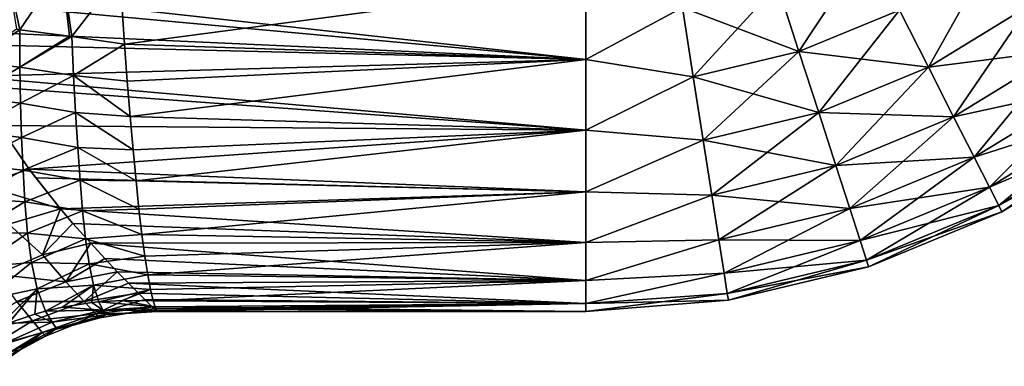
# Model space of a CAD drawing. Header units: metres. Extents: x -109 to 109, y -432 to 89.
# Tile 244 of 256: x 34 to 73, y -18 to -5. Entities that reach past the tile are written whole.
import ezdxf

# ---------------------------------------------------------------- set-up
doc = ezdxf.new("R2010")
doc.units = ezdxf.units.M
doc.layers.add('solid_506360_24502164_01', color=7, linetype='CONTINUOUS')

msp = doc.modelspace()

# ---------------------------------------------------------------- linework, layer by layer
at = {"layer": 'solid_506360_24502164_01'}
for points in [[(64.007904, -3.193703, 67.389214), (64.855812, -5.813091, 66.322609), (67.54718, -1.73192, 67.389214)], [(64.855812, -5.813091, 66.322609), (68.7948, -4.186221, 66.322609), (67.54718, -1.73192, 67.389214)], [(68.7948, -4.186221, 66.322609), (69.932358, -6.424024, 64.768272), (72.430435, -1.962617, 66.322609)], [(69.932358, -6.424024, 64.768272), (73.904381, -3.994683, 64.768272), (72.430435, -1.962617, 66.322609)], [(33.769726, -2.411844, 68.791458), (34.167358, -4.937948, 68.028542), (34.301403, -4.953664, 67.971115)], [(35.948753, -2.533717, 68.043686), (33.769726, -2.411844, 68.791458), (34.301403, -4.953664, 67.971115)], [(35.948753, -2.533717, 68.043686), (34.301403, -4.953664, 67.971115), (36.252514, -5.206122, 67.333977)], [(35.948753, -2.533717, 68.043686), (36.334469, -5.217544, 67.314743), (38.218403, -2.762533, 67.759712)], [(35.948753, -2.533717, 68.043686), (36.252514, -5.206122, 67.333977), (36.334469, -5.217544, 67.314743)], [(36.334469, -5.217544, 67.314743), (38.401741, -5.521964, 67.016922), (38.218403, -2.762533, 67.759712)], [(38.218403, -2.762533, 67.759712), (38.401741, -5.521964, 67.016922), (56.5, -3.121445, 67.692566)], [(31.155962, -3.316195, 36.347431), (56.5, -3.121445, 36.307434), (56.5, -6.122935, 37.217926)], [(31.270296, -3.805321, 36.459103), (31.155962, -3.316195, 36.347431), (56.5, -6.122935, 37.217926)], [(38.401741, -5.521964, 67.016922), (56.5, -6.122935, 66.782074), (56.5, -3.121445, 67.692566)], [(56.5, -3.121445, 67.692566), (56.5, -6.122935, 66.782074), (60.283394, -4.08324, 67.389214)], [(56.5, -6.122935, 37.217926), (56.5, -3.121445, 36.307434), (60.283394, -4.08324, 36.61079)], [(60.283394, -4.08324, 67.389214), (60.71067, -6.803089, 66.322609), (64.007904, -3.193703, 67.389214)], [(60.283394, -4.08324, 36.61079), (64.007904, -3.193703, 36.61079), (64.855812, -5.813091, 37.677387)], [(60.71067, -6.803089, 66.322609), (64.855812, -5.813091, 66.322609), (64.007904, -3.193703, 67.389214)], [(64.855812, -5.813091, 37.677387), (64.007904, -3.193703, 36.61079), (68.7948, -4.186221, 37.677387)], [(31.632572, -4.995395, 36.799801), (31.270296, -3.805321, 36.459103), (56.5, -6.122935, 37.217926)], [(56.5, -6.122935, 66.782074), (60.71067, -6.803089, 66.322609), (60.283394, -4.08324, 67.389214)], [(56.5, -6.122935, 37.217926), (60.283394, -4.08324, 36.61079), (60.71067, -6.803089, 37.677387)], [(60.71067, -6.803089, 37.677387), (60.283394, -4.08324, 36.61079), (64.855812, -5.813091, 37.677387)], [(64.855812, -5.813091, 66.322609), (65.628929, -8.201419, 64.768272), (68.7948, -4.186221, 66.322609)], [(64.855812, -5.813091, 37.677387), (68.7948, -4.186221, 37.677387), (69.932358, -6.424024, 39.231724)], [(65.628929, -8.201419, 64.768272), (69.932358, -6.424024, 64.768272), (68.7948, -4.186221, 66.322609)], [(69.932358, -6.424024, 39.231724), (68.7948, -4.186221, 37.677387), (73.904381, -3.994683, 39.231724)], [(69.932358, -6.424024, 64.768272), (70.921127, -8.369123, 62.779129), (73.904381, -3.994683, 64.768272)], [(69.932358, -6.424024, 39.231724), (73.904381, -3.994683, 39.231724), (75.185532, -5.760956, 41.220871)], [(70.921127, -8.369123, 62.779129), (75.185532, -5.760956, 62.779129), (73.904381, -3.994683, 64.768272)], [(31.82823, -5.517505, 36.981441), (31.632572, -4.995395, 36.799801), (56.5, -6.122935, 37.217926)], [(34.167358, -4.937948, 68.028542), (32.361069, -6.211417, 68.434525), (34.301403, -4.953664, 67.971115)], [(32.361069, -6.211417, 68.434525), (34.306213, -6.428231, 67.409012), (34.301403, -4.953664, 67.971115)], [(36.252514, -5.206122, 67.333977), (34.301403, -4.953664, 67.971115), (34.306213, -6.428231, 67.409012)], [(36.252514, -5.206122, 67.333977), (34.306213, -6.428231, 67.409012), (36.334469, -5.217544, 67.314743)], [(34.306213, -6.428231, 67.409012), (36.402851, -6.747503, 66.696739), (36.334469, -5.217544, 67.314743)], [(36.334469, -5.217544, 67.314743), (36.402851, -6.747503, 66.696739), (38.401741, -5.521964, 67.016922)], [(32.394905, -6.788864, 37.511684), (31.82823, -5.517505, 36.981441), (56.5, -6.122935, 37.217926)], [(36.402851, -6.747503, 66.696739), (38.513027, -6.97195, 66.401108), (38.401741, -5.521964, 67.016922)], [(38.401741, -5.521964, 67.016922), (38.513027, -6.97195, 66.401108), (56.5, -6.122935, 66.782074)], [(70.921127, -8.369123, 41.220871), (69.932358, -6.424024, 39.231724), (75.185532, -5.760956, 41.220871)], [(70.921127, -8.369123, 62.779129), (71.727432, -9.955279, 60.422916), (75.185532, -5.760956, 62.779129)], [(70.921127, -8.369123, 41.220871), (75.185532, -5.760956, 41.220871), (76.23027, -7.201286, 43.577084)], [(71.727432, -9.955279, 60.422916), (76.23027, -7.201286, 60.422916), (75.185532, -5.760956, 62.779129)], [(32.394905, -6.788864, 37.511684), (56.5, -6.122935, 37.217926), (56.5, -8.889124, 38.696487)], [(38.513027, -6.97195, 66.401108), (38.627487, -8.358279, 65.64328), (56.5, -6.122935, 66.782074)], [(38.627487, -8.358279, 65.64328), (56.5, -8.889124, 65.303513), (56.5, -6.122935, 66.782074)], [(56.5, -6.122935, 66.782074), (56.5, -8.889124, 65.303513), (60.71067, -6.803089, 66.322609)], [(56.5, -8.889124, 38.696487), (56.5, -6.122935, 37.217926), (60.71067, -6.803089, 37.677387)], [(60.71067, -6.803089, 66.322609), (61.100262, -9.283014, 64.768272), (64.855812, -5.813091, 66.322609)], [(60.71067, -6.803089, 37.677387), (64.855812, -5.813091, 37.677387), (65.628929, -8.201419, 39.231724)], [(61.100262, -9.283014, 64.768272), (65.628929, -8.201419, 64.768272), (64.855812, -5.813091, 66.322609)], [(65.628929, -8.201419, 39.231724), (64.855812, -5.813091, 37.677387), (69.932358, -6.424024, 39.231724)], [(32.361069, -6.211417, 68.434525), (32.327717, -7.604599, 67.774895), (34.306213, -6.428231, 67.409012)], [(32.327717, -7.604599, 67.774895), (34.329048, -7.838953, 66.708687), (34.306213, -6.428231, 67.409012)], [(34.306213, -6.428231, 67.409012), (34.329048, -7.838953, 66.708687), (36.402851, -6.747503, 66.696739)], [(65.628929, -8.201419, 64.768272), (66.300919, -10.277353, 62.779129), (69.932358, -6.424024, 64.768272)], [(65.628929, -8.201419, 39.231724), (69.932358, -6.424024, 39.231724), (70.921127, -8.369123, 41.220871)], [(66.300919, -10.277353, 62.779129), (70.921127, -8.369123, 62.779129), (69.932358, -6.424024, 64.768272)], [(32.580795, -7.154158, 37.688534), (32.394905, -6.788864, 37.511684), (56.5, -8.889124, 38.696487)], [(34.329048, -7.838953, 66.708687), (36.48175, -8.205409, 65.925591), (36.402851, -6.747503, 66.696739)], [(36.402851, -6.747503, 66.696739), (38.627487, -8.358279, 65.64328), (38.513027, -6.97195, 66.401108)], [(36.402851, -6.747503, 66.696739), (36.48175, -8.205409, 65.925591), (38.627487, -8.358279, 65.64328)], [(56.5, -8.889124, 65.303513), (61.100262, -9.283014, 64.768272), (60.71067, -6.803089, 66.322609)], [(56.5, -8.889124, 38.696487), (60.71067, -6.803089, 37.677387), (61.100262, -9.283014, 39.231724)], [(61.100262, -9.283014, 39.231724), (60.71067, -6.803089, 37.677387), (65.628929, -8.201419, 39.231724)], [(33.47897, -8.705628, 38.575691), (32.580795, -7.154158, 37.688534), (56.5, -8.889124, 38.696487)], [(71.727432, -9.955279, 43.577084), (70.921127, -8.369123, 41.220871), (76.23027, -7.201286, 43.577084)], [(71.727432, -9.955279, 60.422916), (72.323814, -11.128479, 57.779865), (76.23027, -7.201286, 60.422916)], [(71.727432, -9.955279, 43.577084), (76.23027, -7.201286, 43.577084), (77.003006, -8.266625, 46.220135)], [(72.323814, -11.128479, 57.779865), (77.003006, -8.266625, 57.779865), (76.23027, -7.201286, 60.422916)], [(32.327717, -7.604599, 67.774895), (32.322739, -8.932178, 66.993034), (34.329048, -7.838953, 66.708687)], [(32.322739, -8.932178, 66.993034), (34.3708, -9.175784, 65.877731), (34.329048, -7.838953, 66.708687)], [(34.329048, -7.838953, 66.708687), (34.3708, -9.175784, 65.877731), (36.48175, -8.205409, 65.925591)], [(34.3708, -9.175784, 65.877731), (36.5695, -9.576554, 65.010239), (36.48175, -8.205409, 65.925591)], [(36.48175, -8.205409, 65.925591), (38.74395, -9.666401, 64.749931), (38.627487, -8.358279, 65.64328)], [(36.48175, -8.205409, 65.925591), (36.5695, -9.576554, 65.010239), (38.74395, -9.666401, 64.749931)], [(38.627487, -8.358279, 65.64328), (38.74395, -9.666401, 64.749931), (56.5, -8.889124, 65.303513)], [(61.100262, -9.283014, 64.768272), (61.438889, -11.438566, 62.779129), (65.628929, -8.201419, 64.768272)], [(61.100262, -9.283014, 39.231724), (65.628929, -8.201419, 39.231724), (66.300919, -10.277353, 41.220871)], [(61.438889, -11.438566, 62.779129), (66.300919, -10.277353, 62.779129), (65.628929, -8.201419, 64.768272)], [(66.300919, -10.277353, 41.220871), (65.628929, -8.201419, 39.231724), (70.921127, -8.369123, 41.220871)], [(66.300919, -10.277353, 62.779129), (66.8489, -11.970201, 60.422916), (70.921127, -8.369123, 62.779129)], [(66.300919, -10.277353, 41.220871), (70.921127, -8.369123, 41.220871), (71.727432, -9.955279, 43.577084)], [(66.8489, -11.970201, 60.422916), (71.727432, -9.955279, 60.422916), (70.921127, -8.369123, 62.779129)], [(72.323814, -11.128479, 46.220135), (71.727432, -9.955279, 43.577084), (77.003006, -8.266625, 46.220135)], [(72.323814, -11.128479, 57.779865), (72.689964, -11.84877, 54.939991), (77.003006, -8.266625, 57.779865)], [(72.323814, -11.128479, 46.220135), (77.003006, -8.266625, 46.220135), (77.477432, -8.920695, 49.060009)], [(72.689964, -11.84877, 54.939991), (77.477432, -8.920695, 54.939991), (77.003006, -8.266625, 57.779865)], [(32.79504, -11.032595, 40.131817), (33.47897, -8.705628, 38.575691), (34.661106, -10.416526, 39.855206)], [(34.661106, -10.416526, 39.855206), (33.47897, -8.705628, 38.575691), (56.5, -8.889124, 38.696487)], [(32.322739, -8.932178, 66.993034), (32.342571, -10.23318, 66.063599), (34.3708, -9.175784, 65.877731)], [(32.342571, -10.23318, 66.063599), (34.428127, -10.456391, 64.901978), (34.3708, -9.175784, 65.877731)], [(34.3708, -9.175784, 65.877731), (34.428127, -10.456391, 64.901978), (36.5695, -9.576554, 65.010239)], [(34.661106, -10.416526, 39.855206), (56.5, -8.889124, 38.696487), (56.5, -11.313708, 40.686291)], [(38.74395, -9.666401, 64.749931), (38.85994, -10.880692, 63.730751), (56.5, -8.889124, 65.303513)], [(38.85994, -10.880692, 63.730751), (56.5, -11.313708, 63.313709), (56.5, -8.889124, 65.303513)], [(56.5, -8.889124, 65.303513), (56.5, -11.313708, 63.313709), (61.100262, -9.283014, 64.768272)], [(56.5, -11.313708, 40.686291), (56.5, -8.889124, 38.696487), (61.100262, -9.283014, 39.231724)], [(72.689964, -11.84877, 49.060009), (72.323814, -11.128479, 46.220135), (77.477432, -8.920695, 49.060009)], [(72.689964, -11.84877, 49.060009), (77.477432, -8.920695, 49.060009), (77.63739, -9.141222, 52)], [(72.689964, -11.84877, 54.939991), (72.813423, -12.091624, 52), (77.477432, -8.920695, 54.939991)], [(72.689964, -11.84877, 49.060009), (77.63739, -9.141222, 52), (72.813423, -12.091624, 52)], [(72.813423, -12.091624, 52), (77.63739, -9.141222, 52), (77.477432, -8.920695, 54.939991)], [(34.428127, -10.456391, 64.901978), (36.663441, -10.857437, 63.951046), (36.5695, -9.576554, 65.010239)], [(36.5695, -9.576554, 65.010239), (38.85994, -10.880692, 63.730751), (38.74395, -9.666401, 64.749931)], [(36.5695, -9.576554, 65.010239), (36.663441, -10.857437, 63.951046), (38.85994, -10.880692, 63.730751)], [(56.5, -11.313708, 63.313709), (61.438889, -11.438566, 62.779129), (61.100262, -9.283014, 64.768272)], [(56.5, -11.313708, 40.686291), (61.100262, -9.283014, 39.231724), (61.438889, -11.438566, 41.220871)], [(61.438889, -11.438566, 41.220871), (61.100262, -9.283014, 39.231724), (66.300919, -10.277353, 41.220871)], [(66.8489, -11.970201, 43.577084), (66.300919, -10.277353, 41.220871), (71.727432, -9.955279, 43.577084)], [(66.8489, -11.970201, 60.422916), (67.254211, -13.222316, 57.779865), (71.727432, -9.955279, 60.422916)], [(66.8489, -11.970201, 43.577084), (71.727432, -9.955279, 43.577084), (72.323814, -11.128479, 46.220135)], [(67.254211, -13.222316, 57.779865), (72.323814, -11.128479, 57.779865), (71.727432, -9.955279, 60.422916)], [(32.342571, -10.23318, 66.063599), (32.389053, -11.55992, 64.928482), (34.428127, -10.456391, 64.901978)], [(32.79504, -11.032595, 40.131817), (34.661106, -10.416526, 39.855206), (35.893524, -11.972339, 41.385712)], [(34.921803, -10.761854, 40.16013), (34.661106, -10.416526, 39.855206), (56.5, -11.313708, 40.686291)], [(35.893524, -11.972339, 41.385712), (34.661106, -10.416526, 39.855206), (34.921803, -10.761854, 40.16013)], [(61.438889, -11.438566, 62.779129), (61.715031, -13.19634, 60.422916), (66.300919, -10.277353, 62.779129)], [(61.438889, -11.438566, 41.220871), (66.300919, -10.277353, 41.220871), (66.8489, -11.970201, 43.577084)], [(61.715031, -13.19634, 60.422916), (66.8489, -11.970201, 60.422916), (66.300919, -10.277353, 62.779129)], [(32.389053, -11.55992, 64.928482), (34.501938, -11.708507, 63.74226), (34.428127, -10.456391, 64.901978)], [(34.428127, -10.456391, 64.901978), (34.501938, -11.708507, 63.74226), (36.663441, -10.857437, 63.951046)], [(35.893524, -11.972339, 41.385712), (34.921803, -10.761854, 40.16013), (56.5, -11.313708, 40.686291)], [(33.869175, -12.580909, 41.736172), (32.79504, -11.032595, 40.131817), (35.893524, -11.972339, 41.385712)], [(34.501938, -11.708507, 63.74226), (36.76395, -12.053745, 62.732147), (36.663441, -10.857437, 63.951046)], [(36.663441, -10.857437, 63.951046), (38.970406, -11.987732, 62.596901), (38.85994, -10.880692, 63.730751)], [(36.663441, -10.857437, 63.951046), (36.76395, -12.053745, 62.732147), (38.970406, -11.987732, 62.596901)], [(38.85994, -10.880692, 63.730751), (38.970406, -11.987732, 62.596901), (56.5, -11.313708, 63.313709)], [(67.254211, -13.222316, 46.220135), (66.8489, -11.970201, 43.577084), (72.323814, -11.128479, 46.220135)], [(67.254211, -13.222316, 57.779865), (67.503059, -13.991056, 54.939991), (72.323814, -11.128479, 57.779865)], [(67.254211, -13.222316, 46.220135), (72.323814, -11.128479, 46.220135), (72.689964, -11.84877, 49.060009)], [(67.503059, -13.991056, 54.939991), (72.689964, -11.84877, 54.939991), (72.323814, -11.128479, 57.779865)], [(32.389053, -11.55992, 64.928482), (32.48082, -12.915432, 63.538002), (34.501938, -11.708507, 63.74226)], [(35.893524, -11.972339, 41.385712), (56.5, -11.313708, 40.686291), (56.5, -13.303514, 43.110878)], [(38.970406, -11.987732, 62.596901), (39.087776, -12.977341, 61.358879), (56.5, -11.313708, 63.313709)], [(39.087776, -12.977341, 61.358879), (56.5, -13.303514, 60.889122), (56.5, -11.313708, 63.313709)], [(56.5, -11.313708, 63.313709), (56.5, -13.303514, 60.889122), (61.438889, -11.438566, 62.779129)], [(56.5, -13.303514, 43.110878), (56.5, -11.313708, 40.686291), (61.438889, -11.438566, 41.220871)], [(56.5, -13.303514, 60.889122), (61.715031, -13.19634, 60.422916), (61.438889, -11.438566, 62.779129)], [(56.5, -13.303514, 43.110878), (61.438889, -11.438566, 41.220871), (61.715031, -13.19634, 43.577084)], [(61.715031, -13.19634, 43.577084), (61.438889, -11.438566, 41.220871), (66.8489, -11.970201, 43.577084)], [(32.48082, -12.915432, 63.538002), (34.604862, -12.927261, 62.366676), (34.501938, -11.708507, 63.74226)], [(34.501938, -11.708507, 63.74226), (34.604862, -12.927261, 62.366676), (36.76395, -12.053745, 62.732147)], [(67.503059, -13.991056, 49.060009), (67.254211, -13.222316, 46.220135), (72.689964, -11.84877, 49.060009)], [(67.503059, -13.991056, 49.060009), (72.689964, -11.84877, 49.060009), (72.813423, -12.091624, 52)], [(67.503059, -13.991056, 54.939991), (67.58696, -14.250246, 52), (72.689964, -11.84877, 54.939991)], [(67.58696, -14.250246, 52), (72.813423, -12.091624, 52), (72.689964, -11.84877, 54.939991)], [(35.193401, -13.782753, 43.492104), (33.869175, -12.580909, 41.736172), (35.893524, -11.972339, 41.385712)], [(34.604862, -12.927261, 62.366676), (36.877625, -13.156513, 61.34201), (36.76395, -12.053745, 62.732147)], [(35.193401, -13.782753, 43.492104), (35.893524, -11.972339, 41.385712), (36.384167, -12.547582, 42.072353)], [(36.384167, -12.547582, 42.072353), (35.893524, -11.972339, 41.385712), (56.5, -13.303514, 43.110878)], [(36.76395, -12.053745, 62.732147), (39.087776, -12.977341, 61.358879), (38.970406, -11.987732, 62.596901)], [(36.76395, -12.053745, 62.732147), (36.877625, -13.156513, 61.34201), (39.087776, -12.977341, 61.358879)], [(61.715031, -13.19634, 60.422916), (61.919277, -14.496475, 57.779865), (66.8489, -11.970201, 60.422916)], [(61.715031, -13.19634, 43.577084), (66.8489, -11.970201, 43.577084), (67.254211, -13.222316, 46.220135)], [(61.919277, -14.496475, 57.779865), (67.254211, -13.222316, 57.779865), (66.8489, -11.970201, 60.422916)], [(67.503059, -13.991056, 49.060009), (72.813423, -12.091624, 52), (67.58696, -14.250246, 52)], [(35.193401, -13.782753, 43.492104), (33.393326, -14.550315, 43.643864), (33.869175, -12.580909, 41.736172)], [(35.193401, -13.782753, 43.492104), (36.384167, -12.547582, 42.072353), (37.079266, -13.328955, 43.149071)], [(37.079266, -13.328955, 43.149071), (36.384167, -12.547582, 42.072353), (56.5, -13.303514, 43.110878)], [(32.48082, -12.915432, 63.538002), (32.647896, -14.259569, 61.862724), (34.604862, -12.927261, 62.366676)], [(32.647896, -14.259569, 61.862724), (34.757217, -14.077196, 60.761219), (34.604862, -12.927261, 62.366676)], [(34.604862, -12.927261, 62.366676), (34.757217, -14.077196, 60.761219), (36.877625, -13.156513, 61.34201)], [(36.877625, -13.156513, 61.34201), (39.208179, -13.839126, 60.029858), (39.087776, -12.977341, 61.358879)], [(39.087776, -12.977341, 61.358879), (39.208179, -13.839126, 60.029858), (56.5, -13.303514, 60.889122)], [(34.757217, -14.077196, 60.761219), (37.014801, -14.139, 59.782558), (36.877625, -13.156513, 61.34201)], [(36.104988, -14.837606, 45.453278), (35.193401, -13.782753, 43.492104), (37.079266, -13.328955, 43.149071)], [(36.104988, -14.837606, 45.453278), (37.079266, -13.328955, 43.149071), (37.630405, -13.925102, 44.120182)], [(36.877625, -13.156513, 61.34201), (37.014801, -14.139, 59.782558), (39.208179, -13.839126, 60.029858)], [(37.079266, -13.328955, 43.149071), (56.5, -13.303514, 43.110878), (56.5, -14.782072, 45.877064)], [(37.630405, -13.925102, 44.120182), (37.079266, -13.328955, 43.149071), (56.5, -14.782072, 45.877064)], [(39.208179, -13.839126, 60.029858), (39.319427, -14.5642, 58.624504), (56.5, -13.303514, 60.889122)], [(39.319427, -14.5642, 58.624504), (56.5, -14.782072, 58.122936), (56.5, -13.303514, 60.889122)], [(56.5, -14.782072, 58.122936), (61.919277, -14.496475, 57.779865), (61.715031, -13.19634, 60.422916)], [(56.5, -13.303514, 60.889122), (56.5, -14.782072, 58.122936), (61.715031, -13.19634, 60.422916)], [(56.5, -14.782072, 45.877064), (61.715031, -13.19634, 43.577084), (61.919277, -14.496475, 46.220135)], [(56.5, -14.782072, 45.877064), (56.5, -13.303514, 43.110878), (61.715031, -13.19634, 43.577084)], [(61.919277, -14.496475, 46.220135), (61.715031, -13.19634, 43.577084), (67.254211, -13.222316, 46.220135)], [(61.919277, -14.496475, 57.779865), (62.044674, -15.2947, 54.939991), (67.254211, -13.222316, 57.779865)], [(61.919277, -14.496475, 46.220135), (67.254211, -13.222316, 46.220135), (67.503059, -13.991056, 49.060009)], [(62.044674, -15.2947, 54.939991), (67.503059, -13.991056, 54.939991), (67.254211, -13.222316, 57.779865)], [(36.104988, -14.837606, 45.453278), (33.393326, -14.550315, 43.643864), (35.193401, -13.782753, 43.492104)], [(37.014801, -14.139, 59.782558), (39.319427, -14.5642, 58.624504), (39.208179, -13.839126, 60.029858)], [(32.647896, -14.259569, 61.862724), (32.926605, -15.539252, 59.873096), (34.757217, -14.077196, 60.761219)], [(32.926605, -15.539252, 59.873096), (34.982994, -15.116195, 58.912167), (34.757217, -14.077196, 60.761219)], [(34.757217, -14.077196, 60.761219), (34.982994, -15.116195, 58.912167), (37.014801, -14.139, 59.782558)], [(34.982994, -15.116195, 58.912167), (37.186996, -14.972855, 58.054741), (37.014801, -14.139, 59.782558)], [(36.104988, -14.837606, 45.453278), (37.630405, -13.925102, 44.120182), (38.12355, -14.443275, 45.115829)], [(37.014801, -14.139, 59.782558), (37.186996, -14.972855, 58.054741), (39.319427, -14.5642, 58.624504)], [(38.12355, -14.443275, 45.115829), (37.630405, -13.925102, 44.120182), (56.5, -14.782072, 45.877064)], [(62.044674, -15.2947, 49.060009), (61.919277, -14.496475, 46.220135), (67.503059, -13.991056, 49.060009)], [(62.044674, -15.2947, 49.060009), (67.503059, -13.991056, 49.060009), (67.58696, -14.250246, 52)], [(62.044674, -15.2947, 54.939991), (62.086956, -15.563829, 52), (67.503059, -13.991056, 54.939991)], [(62.044674, -15.2947, 49.060009), (67.58696, -14.250246, 52), (62.086956, -15.563829, 52)], [(62.086956, -15.563829, 52), (67.58696, -14.250246, 52), (67.503059, -13.991056, 54.939991)], [(36.104988, -14.837606, 45.453278), (34.181774, -15.607817, 45.624146), (33.393326, -14.550315, 43.643864)], [(36.822231, -15.612939, 47.555317), (36.104988, -14.837606, 45.453278), (38.12355, -14.443275, 45.115829)], [(36.822231, -15.612939, 47.555317), (38.12355, -14.443275, 45.115829), (38.565041, -14.896503, 46.160976)], [(37.186996, -14.972855, 58.054741), (39.427811, -15.146257, 57.156635), (39.319427, -14.5642, 58.624504)], [(38.565041, -14.896503, 46.160976), (38.12355, -14.443275, 45.115829), (56.5, -14.782072, 45.877064)], [(39.319427, -14.5642, 58.624504), (39.427811, -15.146257, 57.156635), (56.5, -14.782072, 58.122936)], [(56.5, -15.692564, 55.121445), (62.044674, -15.2947, 54.939991), (61.919277, -14.496475, 57.779865)], [(56.5, -14.782072, 58.122936), (56.5, -15.692564, 55.121445), (61.919277, -14.496475, 57.779865)], [(56.5, -15.692564, 48.878555), (61.919277, -14.496475, 46.220135), (62.044674, -15.2947, 49.060009)], [(56.5, -15.692564, 48.878555), (56.5, -14.782072, 45.877064), (61.919277, -14.496475, 46.220135)], [(36.822231, -15.612939, 47.555317), (34.181774, -15.607817, 45.624146), (36.104988, -14.837606, 45.453278)], [(34.982994, -15.116195, 58.912167), (35.309265, -15.983544, 56.818371), (37.186996, -14.972855, 58.054741)], [(37.186996, -14.972855, 58.054741), (35.309265, -15.983544, 56.818371), (35.974754, -15.831601, 56.599483)], [(37.186996, -14.972855, 58.054741), (35.974754, -15.831601, 56.599483), (37.12521, -15.652028, 56.252781)], [(36.822231, -15.612939, 47.555317), (38.565041, -14.896503, 46.160976), (38.953335, -15.287403, 47.27821)], [(37.186996, -14.972855, 58.054741), (37.12521, -15.652028, 56.252781), (37.403896, -15.62319, 56.174515)], [(37.186996, -14.972855, 58.054741), (37.403896, -15.62319, 56.174515), (39.427811, -15.146257, 57.156635)], [(38.565041, -14.896503, 46.160976), (56.5, -14.782072, 45.877064), (56.5, -15.692564, 48.878555)], [(38.953335, -15.287403, 47.27821), (38.565041, -14.896503, 46.160976), (56.5, -15.692564, 48.878555)], [(39.427811, -15.146257, 57.156635), (39.53204, -15.578533, 55.64819), (56.5, -14.782072, 58.122936)], [(39.53204, -15.578533, 55.64819), (56.5, -15.692564, 55.121445), (56.5, -14.782072, 58.122936)], [(32.926605, -15.539252, 59.873096), (33.363457, -16.665361, 57.545841), (34.982994, -15.116195, 58.912167)], [(34.982994, -15.116195, 58.912167), (33.363457, -16.665361, 57.545841), (33.857216, -16.455791, 57.348007)], [(34.982994, -15.116195, 58.912167), (33.857216, -16.455791, 57.348007), (34.882584, -16.101465, 56.966362)], [(34.982994, -15.116195, 58.912167), (34.882584, -16.101465, 56.966362), (35.309265, -15.983544, 56.818371)], [(37.281704, -16.08757, 49.75811), (36.822231, -15.612939, 47.555317), (38.953335, -15.287403, 47.27821)], [(37.281704, -16.08757, 49.75811), (38.953335, -15.287403, 47.27821), (39.199081, -15.531446, 48.156281)], [(38.317211, -15.566498, 55.933174), (39.427811, -15.146257, 57.156635), (37.403896, -15.62319, 56.174515)], [(38.317211, -15.566498, 55.933174), (39.53204, -15.578533, 55.64819), (39.427811, -15.146257, 57.156635)], [(39.199081, -15.531446, 48.156281), (38.953335, -15.287403, 47.27821), (56.5, -15.692564, 48.878555)], [(56.5, -16, 52), (62.086956, -15.563829, 52), (62.044674, -15.2947, 54.939991)], [(56.5, -15.692564, 48.878555), (62.044674, -15.2947, 49.060009), (62.086956, -15.563829, 52)], [(56.5, -15.692564, 55.121445), (56.5, -16, 52), (62.044674, -15.2947, 54.939991)], [(34.792233, -16.367386, 47.705063), (32.418556, -16.708357, 45.591816), (34.181774, -15.607817, 45.624146)], [(36.822231, -15.612939, 47.555317), (34.792233, -16.367386, 47.705063), (34.181774, -15.607817, 45.624146)], [(37.281704, -16.08757, 49.75811), (34.792233, -16.367386, 47.705063), (36.822231, -15.612939, 47.555317)], [(37.12521, -15.652028, 56.252781), (35.974754, -15.831601, 56.599483), (37.561855, -15.947998, 54.748726)], [(37.403896, -15.62319, 56.174515), (37.12521, -15.652028, 56.252781), (37.561855, -15.947998, 54.748726)], [(37.281704, -16.08757, 49.75811), (39.199081, -15.531446, 48.156281), (39.492245, -15.819205, 49.601513)], [(37.281704, -16.08757, 49.75811), (39.492245, -15.819205, 49.601513), (38.554195, -16.06188, 52)], [(38.317211, -15.566498, 55.933174), (37.403896, -15.62319, 56.174515), (39.604832, -15.819649, 54.395561)], [(37.403896, -15.62319, 56.174515), (37.561855, -15.947998, 54.748726), (39.604832, -15.819649, 54.395561)], [(37.561855, -15.947998, 54.748726), (39.656826, -15.957116, 53.170662), (39.604832, -15.819649, 54.395561)], [(38.317211, -15.566498, 55.933174), (39.604832, -15.819649, 54.395561), (39.53204, -15.578533, 55.64819)], [(38.554195, -16.06188, 52), (39.492245, -15.819205, 49.601513), (39.562019, -15.887253, 50.103901)], [(39.492245, -15.819205, 49.601513), (39.199081, -15.531446, 48.156281), (56.5, -15.692564, 48.878555)], [(39.492245, -15.819205, 49.601513), (56.5, -15.692564, 48.878555), (56.5, -16, 52)], [(39.562019, -15.887253, 50.103901), (39.492245, -15.819205, 49.601513), (56.5, -16, 52)], [(39.53204, -15.578533, 55.64819), (39.604832, -15.819649, 54.395561), (56.5, -15.692564, 55.121445)], [(39.604832, -15.819649, 54.395561), (39.633812, -15.898404, 53.800201), (56.5, -15.692564, 55.121445)], [(39.604832, -15.819649, 54.395561), (39.656826, -15.957116, 53.170662), (39.633812, -15.898404, 53.800201)], [(39.633812, -15.898404, 53.800201), (39.656826, -15.957116, 53.170662), (56.5, -15.692564, 55.121445)], [(39.656826, -15.957116, 53.170662), (39.678162, -16, 52), (56.5, -15.692564, 55.121445)], [(39.678162, -16, 52), (56.5, -16, 52), (56.5, -15.692564, 55.121445)], [(56.5, -15.692564, 48.878555), (62.086956, -15.563829, 52), (56.5, -16, 52)], [(34.882584, -16.101465, 56.966362), (33.857216, -16.455791, 57.348007), (35.567204, -16.424463, 55.197033)], [(37.281704, -16.08757, 49.75811), (35.176754, -16.823023, 49.845963), (34.792233, -16.367386, 47.705063)], [(35.309265, -15.983544, 56.818371), (34.882584, -16.101465, 56.966362), (35.567204, -16.424463, 55.197033)], [(37.281704, -16.08757, 49.75811), (36.353516, -16.551451, 52), (35.176754, -16.823023, 49.845963)], [(35.974754, -15.831601, 56.599483), (35.309265, -15.983544, 56.818371), (37.561855, -15.947998, 54.748726)], [(35.309265, -15.983544, 56.818371), (35.567204, -16.424463, 55.197033), (37.561855, -15.947998, 54.748726)], [(37.561855, -15.947998, 54.748726), (35.567204, -16.424463, 55.197033), (37.668091, -16.131289, 53.35743)], [(35.567204, -16.424463, 55.197033), (35.740257, -16.672903, 53.584087), (37.668091, -16.131289, 53.35743)], [(37.440922, -16.246449, 52), (37.668091, -16.131289, 53.35743), (35.740257, -16.672903, 53.584087)], [(37.281704, -16.08757, 49.75811), (37.440922, -16.246449, 52), (36.353516, -16.551451, 52)], [(37.281704, -16.08757, 49.75811), (38.554195, -16.06188, 52), (37.440922, -16.246449, 52)], [(37.440922, -16.246449, 52), (38.554195, -16.06188, 52), (37.668091, -16.131289, 53.35743)], [(37.561855, -15.947998, 54.748726), (37.668091, -16.131289, 53.35743), (39.656826, -15.957116, 53.170662)], [(37.668091, -16.131289, 53.35743), (39.678162, -16, 52), (39.656826, -15.957116, 53.170662)], [(38.554195, -16.06188, 52), (39.678162, -16, 52), (37.668091, -16.131289, 53.35743)], [(38.554195, -16.06188, 52), (39.562019, -15.887253, 50.103901), (39.678162, -16, 52)], [(39.562019, -15.887253, 50.103901), (56.5, -16, 52), (39.678162, -16, 52)], [(34.792233, -16.367386, 47.705063), (32.946777, -17.510521, 47.699253), (32.418556, -16.708357, 45.591816)], [(35.176754, -16.823023, 49.845963), (32.946777, -17.510521, 47.699253), (34.792233, -16.367386, 47.705063)], [(35.567204, -16.424463, 55.197033), (33.718025, -17.24464, 55.703995), (35.740257, -16.672903, 53.584087)], [(33.857216, -16.455791, 57.348007), (33.718025, -17.24464, 55.703995), (35.567204, -16.424463, 55.197033)], [(35.176754, -16.823023, 49.845963), (36.353516, -16.551451, 52), (35.306541, -16.973928, 52)], [(35.306541, -16.973928, 52), (36.353516, -16.551451, 52), (35.740257, -16.672903, 53.584087)], [(36.353516, -16.551451, 52), (37.440922, -16.246449, 52), (35.740257, -16.672903, 53.584087)], [(35.176754, -16.823023, 49.845963), (33.274269, -17.989201, 49.848946), (32.946777, -17.510521, 47.699253)], [(35.176754, -16.823023, 49.845963), (34.311424, -17.509348, 52), (33.274269, -17.989201, 49.848946)], [(33.718025, -17.24464, 55.703995), (33.956905, -17.568209, 53.836769), (35.740257, -16.672903, 53.584087)], [(35.306541, -16.973928, 52), (35.740257, -16.672903, 53.584087), (33.956905, -17.568209, 53.836769)], [(34.311424, -17.509348, 52), (35.306541, -16.973928, 52), (33.956905, -17.568209, 53.836769)], [(35.176754, -16.823023, 49.845963), (35.306541, -16.973928, 52), (34.311424, -17.509348, 52)], [(33.274269, -17.989201, 49.848946), (34.311424, -17.509348, 52), (33.379364, -18.15098, 52)], [(33.379364, -18.15098, 52), (34.311424, -17.509348, 52), (33.956905, -17.568209, 53.836769)]]:
    msp.add_3dface(points, dxfattribs=at)

doc.saveas('drawing.dxf')
